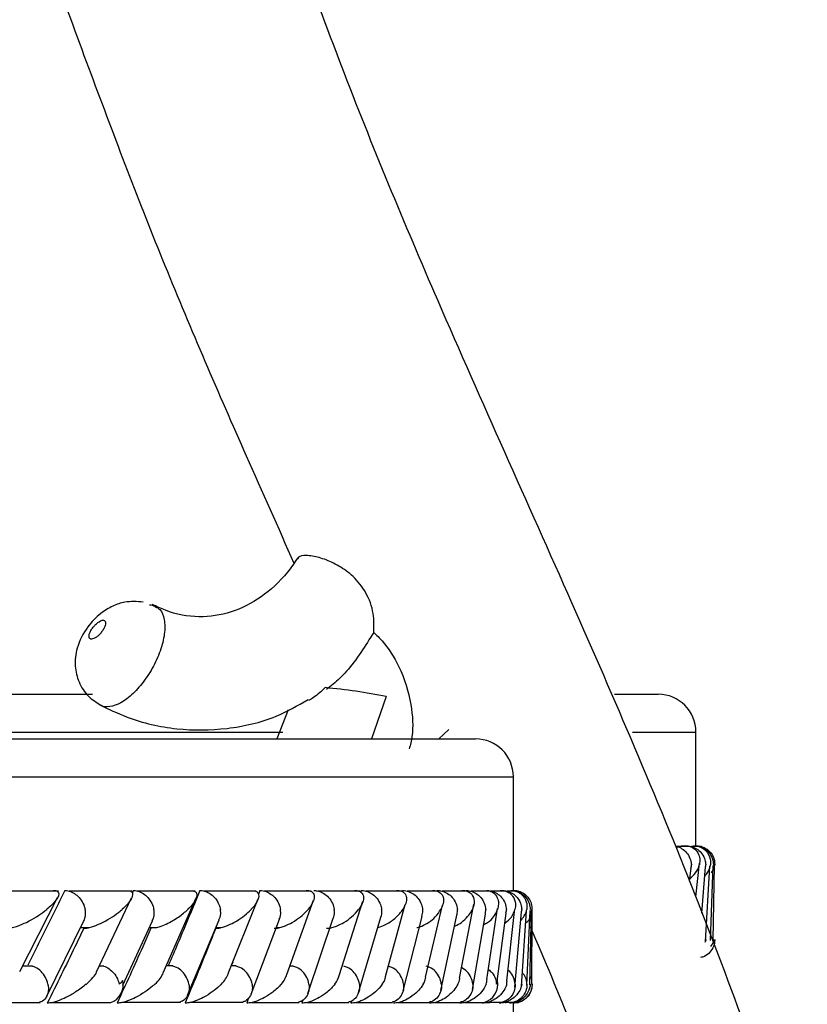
# Model space of a CAD drawing. Header units: millimetres. Extents: x 65 to 121, y 64 to 185.
# Tile 98 of 175: x 80.67 to 81.72, y 133.56 to 134.86. Entities that reach past the tile are written whole.
import ezdxf

# ---------------------------------------------------------------- set-up
doc = ezdxf.new("R2010")
doc.units = ezdxf.units.MM

msp = doc.modelspace()

# ---------------------------------------------------------------- linework, layer by layer
at = {"color": 7, "linetype": 'Continuous', "lineweight": 25}
for p, q in [((78.24043, 133.96917), (80.76955, 133.96917)), ((81.15861, 133.96622), (81.13885, 133.91004)), ((81.461, 133.96917), (81.51867, 133.96917)), ((81.0285, 133.94831), (81.01373, 133.91004)), ((81.22828, 133.91004), (81.24131, 133.9224)), ((81.56867, 133.76855), (81.56867, 133.91917)), ((76.13778, 133.91004), (81.27689, 133.91004)), ((81.32689, 133.70942), (81.32689, 133.86004)), ((81.56063, 133.76765), (81.54305, 133.76765)), ((81.57271, 133.7676), (81.56263, 133.7676)), ((81.57601, 133.76754), (81.57349, 133.76754)), ((81.56016, 133.72156), (81.56233, 133.73903)), ((81.56862, 133.70111), (81.57319, 133.74553)), ((81.5764, 133.67919), (81.58142, 133.74075)), ((81.58128, 133.64178), (81.58728, 133.74141)), ((81.58785, 133.64321), (81.59169, 133.74254)), ((81.5914, 133.6434), (81.5931, 133.74303)), ((80.72462, 133.70841), (80.63515, 133.70841)), ((80.67314, 133.6022), (80.72334, 133.70023)), ((80.82194, 133.70835), (80.7387, 133.70835)), ((80.77465, 133.60184), (80.82133, 133.69965)), ((80.82372, 133.70942), (80.82218, 133.70603)), ((80.9055, 133.70861), (80.82888, 133.70861)), ((80.8633, 133.60049), (80.90656, 133.69887)), ((80.9865, 133.70861), (80.91712, 133.70861)), ((80.94942, 133.59951), (80.98846, 133.69762)), ((80.99135, 133.70942), (80.9893, 133.70391)), ((81.0591, 133.70859), (80.9969, 133.70859)), ((81.12337, 133.70856), (81.06834, 133.70856)), ((81.12541, 133.70942), (81.12465, 133.7068)), ((81.17934, 133.70852), (81.13148, 133.70852)), ((81.17996, 133.70942), (81.17946, 133.70743)), ((81.22698, 133.70847), (81.18633, 133.70847)), ((81.22614, 133.70942), (81.22594, 133.70848)), ((81.26617, 133.70841), (81.23281, 133.70841)), ((81.26386, 133.70942), (81.26377, 133.70889)), ((81.29678, 133.70835), (81.27083, 133.70835)), ((81.3164, 133.70861), (81.29771, 133.70861)), ((81.32944, 133.70861), (81.31841, 133.70861)), ((81.33367, 133.70859), (81.33023, 133.70859)), ((81.02703, 133.59815), (81.06214, 133.69654)), ((81.09641, 133.59681), (81.12748, 133.69519)), ((81.15764, 133.59564), (81.18383, 133.69083)), ((81.21069, 133.59457), (81.23303, 133.68997)), ((81.27214, 133.67989), (81.27437, 133.69143)), ((81.30512, 133.67983), (81.30602, 133.68574)), ((81.34887, 133.58444), (81.3511, 133.68408)), ((81.35151, 133.58489), (81.35159, 133.68466)), ((80.97949, 133.57199), (81.01706, 133.67156)), ((81.05494, 133.57319), (81.08842, 133.67276)), ((81.12193, 133.57434), (81.15136, 133.67391)), ((81.18086, 133.57672), (81.20594, 133.6752)), ((81.23084, 133.57697), (81.25213, 133.67667)), ((81.25545, 133.59327), (81.27214, 133.67989)), ((81.27265, 133.57856), (81.2898, 133.67828)), ((81.29181, 133.59158), (81.30512, 133.67983)), ((81.30554, 133.58946), (81.31735, 133.67962)), ((81.31836, 133.58967), (81.32842, 133.68155)), ((81.329, 133.58145), (81.33773, 133.6812)), ((81.33766, 133.58281), (81.3442, 133.68245)), ((81.34477, 133.58408), (81.34913, 133.68312)), ((80.70858, 133.56868), (80.75779, 133.66815)), ((80.7539, 133.66029), (80.76422, 133.66029)), ((80.80975, 133.58417), (80.84895, 133.66933)), ((80.84494, 133.66062), (80.85453, 133.66062)), ((80.89557, 133.57085), (80.93727, 133.67041)), ((80.93263, 133.66056), (80.94013, 133.66056)), ((81.01289, 133.66049), (81.01735, 133.66049)), ((80.69016, 133.60924), (80.67675, 133.60924)), ((80.78459, 133.60918), (80.77807, 133.60918)), ((80.87594, 133.60951), (80.86726, 133.60951)), ((80.95533, 133.61438), (80.95379, 133.61038)), ((80.95977, 133.60949), (80.95399, 133.60949)), ((81.03521, 133.60946), (81.03107, 133.60946)), ((80.97633, 133.56724), (80.97378, 133.56038)), ((80.61008, 133.56119), (80.70032, 133.56119)), ((80.71509, 133.56118), (80.7937, 133.56118)), ((80.80855, 133.56145), (80.88613, 133.56145)), ((80.89859, 133.56139), (80.96891, 133.56139)), ((80.98009, 133.56133), (81.04322, 133.56133)), ((81.04829, 133.56461), (81.04689, 133.56038)), ((81.05318, 133.56128), (81.10913, 133.56128)), ((81.11241, 133.56292), (81.11167, 133.56038)), ((81.11794, 133.56123), (81.16673, 133.56123)), ((81.17443, 133.56121), (81.216, 133.56121)), ((81.21655, 133.56185), (81.21624, 133.56038)), ((81.22259, 133.56119), (81.25688, 133.56119)), ((81.26236, 133.56118), (81.28764, 133.56118)), ((81.29069, 133.56119), (81.29586, 133.56119)), ((81.29299, 133.56145), (81.31268, 133.56145)), ((81.31556, 133.56139), (81.32756, 133.56139)), ((81.31589, 133.56121), (81.31728, 133.56121)), ((81.32683, 133.56055), (81.32416, 133.56038)), ((81.32688, 133.56038), (81.32685, 133.56038)), ((81.32689, 133.51754), (81.32689, 133.56038)), ((81.32916, 133.56133), (81.33357, 133.56133)), ((81.33388, 133.56128), (81.33392, 133.56128))]:
    msp.add_line(p, q, dxfattribs=at)
at = {"color": 1, "linetype": 'Continuous', "lineweight": 25}
for p, q in [((78.23201, 133.91917), (81.02179, 133.91917)), ((81.48474, 133.91917), (81.56867, 133.91917)), ((76.131, 133.86004), (81.32689, 133.86004))]:
    msp.add_line(p, q, dxfattribs=at)
at = {"color": 7, "linetype": 'Continuous', "lineweight": 25, "flags": 128}
for points in [[(81.29783, 133.56223), (81.2958, 133.5613), (81.29235, 133.56056), (81.28908, 133.56038), (81.28907, 133.56038), (81.28907, 133.56038)], [(81.31949, 133.56225), (81.31734, 133.56131), (81.31379, 133.56056), (81.31047, 133.56038), (81.31043, 133.56038), (81.31043, 133.56038)]]:
    msp.add_lwpolyline(points, dxfattribs=at)
at = {"color": 7, "linetype": 'Continuous', "lineweight": 25}
for centre, radius, start, end in [((81.00106, 133.16193), 0.81958, 78.91667, 84.63277), ((81.51867, 133.91917), 0.05, 0, 90), ((81.27689, 133.86004), 0.05, 0, 90), ((80.78544, 133.58473), 0.02495, 289.31711, 12.39327), ((81.28119, 133.58532), 0.02498, 284.933, 10.99267)]:
    msp.add_arc(centre, radius, start, end, dxfattribs=at)
for points, knots in [([(81.60279, 131.12443), (81.62794, 131.18905), (81.68878, 131.34539), (81.76299, 131.6045), (81.82249, 131.89886), (81.8539, 132.19778), (81.85613, 132.49499), (81.82861, 132.785), (81.77589, 133.06471), (81.69158, 133.37245), (81.56764, 133.71489), (81.40303, 134.09664), (81.23908, 134.45751), (81.09782, 134.79565), (81.0076, 135.05363), (80.95671, 135.25711), (80.93268, 135.40111), (80.92332, 135.53909), (80.93231, 135.66846), (80.96157, 135.78441), (81.0126, 135.88025), (81.0812, 135.94881), (81.15979, 135.99148), (81.25189, 136.01442), (81.36569, 136.01326), (81.48634, 135.97839), (81.59131, 135.91999), (81.64345, 135.86333), (81.66567, 135.83918)], [0, 0, 0, 0, 0.0357041, 0.0863855, 0.1372444, 0.1878192, 0.2377743, 0.2866517, 0.3344975, 0.3818062, 0.4491496, 0.5215049, 0.5971564, 0.6551192, 0.7111926, 0.7373821, 0.7618632, 0.7850351, 0.8068491, 0.8269669, 0.8459628, 0.8646747, 0.8826438, 0.9014704, 0.9270564, 0.9562064, 0.9813377, 1, 1, 1, 1]), ([(80.68094, 135.06722), (80.68183, 135.0629), (80.70157, 134.96745), (80.76677, 134.79077), (80.86383, 134.5347), (80.957, 134.32043), (81.01524, 134.18998), (81.03637, 134.14267)], [0, 0, 0, 0, 0.0131326, 0.2901859, 0.5648726, 0.8421772, 1, 1, 1, 1]), ([(81.04158, 134.14985), (81.03703, 134.14326), (81.02281, 134.1227), (80.99324, 134.09586), (80.95303, 134.07573), (80.90996, 134.06945), (80.8745, 134.07563), (80.85432, 134.08532), (80.84851, 134.0881)], [0, 0, 0, 0, 0.0925854, 0.2892252, 0.4887889, 0.6958498, 0.9123834, 1, 1, 1, 1]), ([(81.14202, 134.05108), (81.14231, 134.05813), (81.14299, 134.07418), (81.13499, 134.10013), (81.11852, 134.12275), (81.09852, 134.13813), (81.07848, 134.14776), (81.06271, 134.15211), (81.05022, 134.15312), (81.04279, 134.15233), (81.04172, 134.14879), (81.04145, 134.1479)], [0, 0, 0, 0, 0.1191889, 0.2715548, 0.4078475, 0.5252464, 0.6407663, 0.7619361, 0.8345608, 0.958554, 1, 1, 1, 1]), ([(80.83646, 134.09119), (80.8284, 134.09174), (80.81464, 134.09267), (80.79559, 134.08602), (80.77861, 134.07547), (80.7609, 134.05703), (80.74837, 134.03295), (80.7454, 134.00709), (80.75078, 133.98477), (80.76258, 133.96591), (80.77493, 133.95826), (80.78081, 133.95462)], [0, 0, 0, 0, 0.1172946, 0.200138, 0.2930957, 0.4121941, 0.5671328, 0.6849821, 0.7893706, 0.8996773, 1, 1, 1, 1]), ([(80.84486, 134.08759), (80.84616, 134.08758), (80.84914, 134.08757), (80.85131, 134.08588), (80.85252, 134.08493)], [0, 0, 0, 0, 0.4383726, 1, 1, 1, 1]), ([(80.78352, 134.06711), (80.78288, 134.06705), (80.78133, 134.06689), (80.77824, 134.06538), (80.7746, 134.06262), (80.77104, 134.05893), (80.76798, 134.05471), (80.7658, 134.05042), (80.7648, 134.04661), (80.7651, 134.04375), (80.76645, 134.04238), (80.7685, 134.042), (80.77113, 134.04261), (80.77466, 134.04461), (80.77833, 134.0477), (80.78176, 134.05159), (80.78458, 134.05588), (80.78641, 134.06007), (80.78702, 134.06365), (80.78632, 134.06613), (80.78488, 134.06704), (80.78378, 134.0671), (80.78352, 134.06711)], [0, 0, 0, 0, 0.0364202, 0.0881581, 0.1404798, 0.1939921, 0.2487547, 0.3042498, 0.3596538, 0.4142252, 0.4676337, 0.5000686, 0.5522889, 0.604502, 0.6571709, 0.7108938, 0.765703, 0.8211984, 0.8766049, 0.9310879, 0.9842205, 1, 1, 1, 1]), ([(81.14202, 134.05108), (81.13086, 134.03318), (81.11526, 134.00815), (81.09149, 133.98443), (81.08231, 133.9778), (81.0793, 133.97563)], [0, 0, 0, 0, 0.6283002, 0.8782934, 1, 1, 1, 1]), ([(81.14202, 134.05108), (81.1458, 134.04736), (81.15913, 134.03419), (81.17927, 134.00208), (81.19255, 133.95802), (81.1949, 133.91924), (81.19039, 133.90216), (81.18897, 133.89675)], [0, 0, 0, 0, 0.0873753, 0.3085082, 0.6162172, 0.878484, 1, 1, 1, 1]), ([(81.07772, 133.97791), (81.07258, 133.9731), (81.06536, 133.96633), (81.05795, 133.96212), (81.05582, 133.9609)], [0, 0, 0, 0, 0.7113342, 1, 1, 1, 1]), ([(80.7782, 133.9556), (80.79049, 133.94972), (80.82328, 133.93401), (80.88083, 133.92092), (80.94793, 133.92165), (81.0076, 133.93512), (81.04123, 133.95413), (81.0552, 133.96202)], [0, 0, 0, 0, 0.1399606, 0.3735721, 0.6055443, 0.836089, 1, 1, 1, 1]), ([(81.54316, 133.76745), (81.54373, 133.76736), (81.54688, 133.76686), (81.55208, 133.76362), (81.55808, 133.75783), (81.56159, 133.75077), (81.56251, 133.74575), (81.56261, 133.74363), (81.56262, 133.74355)], [0, 0, 0, 0, 0.0509001, 0.280091, 0.5204221, 0.7977566, 0.9922107, 1, 1, 1, 1]), ([(81.54914, 133.76855), (81.55024, 133.76853), (81.55165, 133.7685), (81.553, 133.76831), (81.5533, 133.76827)], [0, 0, 0, 0, 0.7780814, 1, 1, 1, 1]), ([(81.55353, 133.76855), (81.5536, 133.76855), (81.55485, 133.76857), (81.55755, 133.76838), (81.56174, 133.76736), (81.56759, 133.7644), (81.57201, 133.75888), (81.57415, 133.75148), (81.57379, 133.74625), (81.5732, 133.74359), (81.57319, 133.74355)], [0, 0, 0, 0, 0.0028395, 0.0509772, 0.1103372, 0.2078138, 0.4531871, 0.7216407, 0.9964151, 1, 1, 1, 1]), ([(81.55588, 133.76855), (81.5561, 133.76855), (81.55891, 133.76853), (81.56436, 133.7675), (81.57141, 133.76375), (81.57728, 133.75779), (81.58069, 133.75078), (81.58151, 133.74575), (81.58158, 133.74363), (81.58158, 133.74355)], [0, 0, 0, 0, 0.0166495, 0.2070304, 0.3985502, 0.5993581, 0.8310239, 0.9934927, 1, 1, 1, 1]), ([(81.56545, 133.76855), (81.56641, 133.76853), (81.56851, 133.76849), (81.57216, 133.76782), (81.57702, 133.76605), (81.58446, 133.76057), (81.58784, 133.75264), (81.58809, 133.7461), (81.58779, 133.74359), (81.58778, 133.74355)], [0, 0, 0, 0, 0.0388551, 0.0848096, 0.1629379, 0.3126922, 0.7369042, 0.9964129, 1, 1, 1, 1]), ([(81.56828, 133.76855), (81.56987, 133.76853), (81.57235, 133.76848), (81.57459, 133.76757), (81.5754, 133.76724)], [0, 0, 0, 0, 0.6421949, 1, 1, 1, 1]), ([(81.56858, 133.76855), (81.56926, 133.76854), (81.57105, 133.76853), (81.57441, 133.76805), (81.57916, 133.76661), (81.58668, 133.76217), (81.59221, 133.75418), (81.59363, 133.74721), (81.59357, 133.74359), (81.59357, 133.74355)], [0, 0, 0, 0, 0.0273896, 0.0721394, 0.1418888, 0.2690957, 0.6203446, 0.9964223, 1, 1, 1, 1]), ([(81.57343, 133.76731), (81.57515, 133.7668), (81.57941, 133.76553), (81.58523, 133.76079), (81.59, 133.75385), (81.59159, 133.74769), (81.59177, 133.74426), (81.59178, 133.74363), (81.59178, 133.74355)], [0, 0, 0, 0, 0.1588858, 0.3956836, 0.6676603, 0.9398384, 0.9921079, 1, 1, 1, 1]), ([(81.56065, 133.72548), (81.56339, 133.72782), (81.57016, 133.73361), (81.57235, 133.73986), (81.57319, 133.74352), (81.57319, 133.74355)], [0, 0, 0, 0, 0.40366248, 0.99445007, 1, 1, 1, 1]), ([(81.56212, 133.73906), (81.56235, 133.73993), (81.56272, 133.74132), (81.56265, 133.74285), (81.56262, 133.74347), (81.56262, 133.74355)], [0, 0, 0, 0, 0.5922515, 0.9463062, 1, 1, 1, 1]), ([(81.58043, 133.72856), (81.58187, 133.73021), (81.58612, 133.73506), (81.58737, 133.74018), (81.58778, 133.74352), (81.58778, 133.74355)], [0, 0, 0, 0, 0.3383869, 0.9932638, 1, 1, 1, 1]), ([(81.58137, 133.74076), (81.58145, 133.74107), (81.58167, 133.7419), (81.5816, 133.74285), (81.58159, 133.74347), (81.58158, 133.74355)], [0, 0, 0, 0, 0.3409006, 0.9132423, 1, 1, 1, 1]), ([(81.58934, 133.73283), (81.5912, 133.7357), (81.59346, 133.73921), (81.59356, 133.74284), (81.59357, 133.74352), (81.59357, 133.74355)], [0, 0, 0, 0, 0.8112767, 0.9905851, 1, 1, 1, 1]), ([(81.4285, 127.84421), (81.47313, 127.90816), (81.59551, 128.0835), (81.74531, 128.39089), (81.88879, 128.75817), (82.002, 129.14168), (82.09639, 129.56497), (82.17412, 130.03162), (82.23712, 130.54313), (82.28583, 131.07364), (82.32444, 131.61423), (82.35535, 132.15024), (82.37749, 132.61443), (82.39289, 132.99332), (82.40256, 133.27484), (82.40971, 133.51959), (82.41112, 133.66897), (82.41174, 133.73456)], [0, 0, 0, 0, 0.0405971, 0.1113024, 0.173225, 0.2392201, 0.3106181, 0.3883159, 0.4730083, 0.5648055, 0.6507867, 0.7398868, 0.8291109, 0.8795201, 0.9265041, 0.9677273, 1, 1, 1, 1]), ([(81.94581, 133.73456), (81.94521, 133.67054), (81.94386, 133.52602), (81.93709, 133.29198), (81.92816, 133.02814), (81.91704, 132.74971), (81.90441, 132.46664), (81.88796, 132.13492), (81.86721, 131.76492), (81.84095, 131.36645), (81.80949, 130.96304), (81.77167, 130.56426), (81.72537, 130.17688), (81.67537, 129.84045), (81.6199, 129.53938), (81.57147, 129.31222), (81.53634, 129.18319), (81.52621, 129.14598)], [0, 0, 0, 0, 0.0415052, 0.093692, 0.1518016, 0.2126863, 0.2743932, 0.33556, 0.4281024, 0.5147795, 0.5946542, 0.6907328, 0.7748919, 0.8482452, 0.9121171, 0.9746536, 1, 1, 1, 1]), ([(81.53493, 127.73184), (81.57675, 127.7929), (81.67001, 127.9291), (81.79454, 128.15775), (81.93548, 128.46238), (82.06952, 128.83585), (82.18652, 129.27825), (82.2752, 129.73102), (82.34305, 130.19136), (82.38594, 130.57393), (82.41439, 130.87562), (82.43278, 131.09299), (82.44915, 131.30713), (82.46373, 131.5163), (82.47713, 131.72561), (82.49028, 131.94853), (82.50427, 132.20716), (82.51936, 132.51464), (82.53236, 132.81523), (82.54285, 133.08992), (82.55032, 133.31822), (82.55635, 133.53342), (82.55758, 133.67108), (82.55815, 133.73456)], [0, 0, 0, 0, 0.0376488, 0.0839662, 0.1303487, 0.2044741, 0.2787885, 0.3534231, 0.4283527, 0.5040261, 0.5394949, 0.5747497, 0.6093817, 0.6431954, 0.6759774, 0.710622, 0.7509781, 0.8009722, 0.85918, 0.8961482, 0.9335988, 0.9693784, 1, 1, 1, 1]), ([(80.7329, 133.70942), (80.72722, 133.69782), (80.71573, 133.67438), (80.69931, 133.64136), (80.68853, 133.61994), (80.68371, 133.61038)], [0, 0, 0, 0, 0.35157172, 0.71043808, 1, 1, 1, 1]), ([(80.71769, 133.70942), (80.71827, 133.70941), (80.71979, 133.70939), (80.72211, 133.70892), (80.72446, 133.70747), (80.72557, 133.70304), (80.72068, 133.69505), (80.71349, 133.68807), (80.70908, 133.68445), (80.70904, 133.68442)], [0, 0, 0, 0, 0.0273842, 0.0721414, 0.1418793, 0.2690882, 0.6203324, 0.9964157, 1, 1, 1, 1]), ([(80.7329, 133.70942), (80.73429, 133.70933), (80.73796, 133.7091), (80.7441, 133.70668), (80.75075, 133.70173), (80.75626, 133.6947), (80.75883, 133.68856), (80.75967, 133.68513), (80.75979, 133.6845), (80.75981, 133.68442)], [0, 0, 0, 0, 0.1153724, 0.3057066, 0.501274, 0.7256728, 0.950234, 0.9934755, 1, 1, 1, 1]), ([(80.82015, 133.70831), (80.82032, 133.70824), (80.82189, 133.70762), (80.82317, 133.70419), (80.82148, 133.69851), (80.81601, 133.69129), (80.81143, 133.68675), (80.80883, 133.68445), (80.80879, 133.68442)], [0, 0, 0, 0, 0.0143345, 0.1376579, 0.4655095, 0.7287438, 0.9959733, 1, 1, 1, 1]), ([(80.82372, 133.70942), (80.82514, 133.70933), (80.82889, 133.7091), (80.83511, 133.70669), (80.84182, 133.70173), (80.84731, 133.6947), (80.84982, 133.68857), (80.8506, 133.68513), (80.85072, 133.6845), (80.85073, 133.68442)], [0, 0, 0, 0, 0.11527206, 0.30567663, 0.50128379, 0.72565574, 0.95019442, 0.99347385, 1, 1, 1, 1]), ([(80.91178, 133.70942), (80.90698, 133.69779), (80.89728, 133.67429), (80.88337, 133.64128), (80.8742, 133.6199), (80.87011, 133.61038)], [0, 0, 0, 0, 0.3521715, 0.7113244, 1, 1, 1, 1]), ([(80.90244, 133.70914), (80.90336, 133.70886), (80.90625, 133.70798), (80.90774, 133.70535), (80.90791, 133.70003), (80.90387, 133.69292), (80.89857, 133.687), (80.89592, 133.68445), (80.89588, 133.68442)], [0, 0, 0, 0, 0.06535788, 0.20354744, 0.34062778, 0.71797891, 0.9962161, 1, 1, 1, 1]), ([(80.91178, 133.70942), (80.91198, 133.70942), (80.91455, 133.70939), (80.91967, 133.70838), (80.92665, 133.70462), (80.93288, 133.69866), (80.93701, 133.69165), (80.93849, 133.68662), (80.93886, 133.6845), (80.93888, 133.68442)], [0, 0, 0, 0, 0.0163563, 0.2068768, 0.3985439, 0.5994305, 0.830981, 0.9934801, 1, 1, 1, 1]), ([(80.98387, 133.70905), (80.98479, 133.70875), (80.98759, 133.70783), (80.98932, 133.7053), (80.99013, 133.70002), (80.98688, 133.69293), (80.98215, 133.68698), (80.97977, 133.68445), (80.97974, 133.68442)], [0, 0, 0, 0, 0.0654552, 0.1992944, 0.3322486, 0.7173232, 0.9961755, 1, 1, 1, 1]), ([(80.99135, 133.70942), (80.99283, 133.70933), (80.99673, 133.7091), (81.00311, 133.70668), (81.00989, 133.70173), (81.01532, 133.69469), (81.01768, 133.68856), (81.01836, 133.68512), (81.01846, 133.6845), (81.01847, 133.68442)], [0, 0, 0, 0, 0.115728, 0.3058032, 0.5011944, 0.7256957, 0.9503827, 0.9934807, 1, 1, 1, 1]), ([(81.05239, 133.70942), (81.05293, 133.70941), (81.05462, 133.7094), (81.05726, 133.70896), (81.06139, 133.7072), (81.06321, 133.70377), (81.06325, 133.69603), (81.05938, 133.68949), (81.05513, 133.68445), (81.0551, 133.68442)], [0, 0, 0, 0, 0.0233509, 0.0734664, 0.134701, 0.3255571, 0.4727998, 0.9964251, 1, 1, 1, 1]), ([(81.06255, 133.70942), (81.06405, 133.70933), (81.06801, 133.7091), (81.07445, 133.70668), (81.08124, 133.70172), (81.08662, 133.69469), (81.08891, 133.68856), (81.08953, 133.68512), (81.08962, 133.6845), (81.08963, 133.68442)], [0, 0, 0, 0, 0.1158075, 0.3058323, 0.5011762, 0.7257242, 0.9504501, 0.9935039, 1, 1, 1, 1]), ([(81.11651, 133.70942), (81.11682, 133.70942), (81.11785, 133.70942), (81.12006, 133.70924), (81.12279, 133.70856), (81.12624, 133.70665), (81.12819, 133.70347), (81.129, 133.69598), (81.12582, 133.68948), (81.12209, 133.68445), (81.12206, 133.68442)], [0, 0, 0, 0, 0.0130788, 0.0440236, 0.1002336, 0.1663558, 0.3297197, 0.4739275, 0.9964124, 1, 1, 1, 1]), ([(81.12541, 133.70942), (81.12563, 133.70942), (81.12833, 133.70939), (81.13365, 133.70837), (81.14075, 133.70462), (81.14694, 133.69866), (81.15087, 133.69165), (81.15212, 133.68662), (81.15239, 133.6845), (81.1524, 133.68442)], [0, 0, 0, 0, 0.0167428, 0.2070694, 0.3985436, 0.599332, 0.8310299, 0.9934894, 1, 1, 1, 1]), ([(81.17229, 133.70942), (81.17236, 133.70942), (81.17358, 133.70943), (81.17611, 133.70925), (81.17972, 133.70823), (81.18412, 133.70527), (81.18604, 133.69975), (81.18495, 133.69235), (81.18238, 133.68712), (81.18067, 133.68445), (81.18064, 133.68442)], [0, 0, 0, 0, 0.0028363, 0.0509797, 0.1103389, 0.2078142, 0.4531882, 0.7216442, 0.9964175, 1, 1, 1, 1]), ([(81.17996, 133.70942), (81.18018, 133.70942), (81.1829, 133.70939), (81.18827, 133.70837), (81.19539, 133.70462), (81.20155, 133.69866), (81.20538, 133.69165), (81.20656, 133.68662), (81.20678, 133.6845), (81.20679, 133.68442)], [0, 0, 0, 0, 0.01664774, 0.20702764, 0.3985483, 0.59936145, 0.83102274, 0.99350176, 1, 1, 1, 1]), ([(81.21971, 133.70942), (81.22064, 133.7094), (81.22267, 133.70936), (81.22594, 133.70869), (81.22992, 133.70692), (81.23484, 133.70144), (81.23477, 133.69351), (81.23222, 133.68697), (81.23086, 133.68445), (81.23084, 133.68442)], [0, 0, 0, 0, 0.0388548, 0.0848109, 0.1629377, 0.3126953, 0.7368953, 0.9964162, 1, 1, 1, 1]), ([(81.22614, 133.70942), (81.22768, 133.70933), (81.23178, 133.7091), (81.23832, 133.70668), (81.24508, 133.70173), (81.25025, 133.69469), (81.25226, 133.68856), (81.25271, 133.68512), (81.25276, 133.6845), (81.25277, 133.68442)], [0, 0, 0, 0, 0.1156099, 0.3057787, 0.5012301, 0.7257058, 0.9503522, 0.9934883, 1, 1, 1, 1]), ([(81.25868, 133.70942), (81.25935, 133.70941), (81.2611, 133.70939), (81.2642, 133.70892), (81.26826, 133.70747), (81.27375, 133.70304), (81.27577, 133.69505), (81.27418, 133.68807), (81.27259, 133.68445), (81.27257, 133.68442)], [0, 0, 0, 0, 0.0273849, 0.072142, 0.1418815, 0.2691026, 0.6203349, 0.9964168, 1, 1, 1, 1]), ([(81.26386, 133.70942), (81.26541, 133.70933), (81.26954, 133.7091), (81.27609, 133.70669), (81.28281, 133.70173), (81.28789, 133.6947), (81.28981, 133.68856), (81.29019, 133.68513), (81.29023, 133.6845), (81.29024, 133.68442)], [0, 0, 0, 0, 0.1153806, 0.3057163, 0.5012762, 0.7256785, 0.9502317, 0.9934777, 1, 1, 1, 1]), ([(81.29157, 133.70942), (81.29313, 133.70933), (81.29727, 133.7091), (81.30382, 133.70669), (81.3105, 133.70173), (81.31549, 133.6947), (81.3173, 133.68857), (81.31762, 133.68513), (81.31766, 133.6845), (81.31766, 133.68442)], [0, 0, 0, 0, 0.1152817, 0.3056864, 0.5012896, 0.7256589, 0.9501924, 0.9934775, 1, 1, 1, 1]), ([(81.29622, 133.70831), (81.29646, 133.70824), (81.29881, 133.70762), (81.30344, 133.70419), (81.30684, 133.6985), (81.30744, 133.69129), (81.30653, 133.68674), (81.30575, 133.68445), (81.30574, 133.68442)], [0, 0, 0, 0, 0.01433671, 0.13766889, 0.46551215, 0.72873953, 0.99596862, 1, 1, 1, 1]), ([(81.30964, 133.70942), (81.31073, 133.70939), (81.31213, 133.70936), (81.31479, 133.70899), (81.31886, 133.70791), (81.32302, 133.70537), (81.32799, 133.70001), (81.33003, 133.69293), (81.32955, 133.68699), (81.32894, 133.68445), (81.32893, 133.68442)], [0, 0, 0, 0, 0.04399665, 0.05654842, 0.11821768, 0.24858734, 0.37791359, 0.73393601, 0.99642149, 1, 1, 1, 1]), ([(81.31218, 133.70942), (81.3124, 133.70942), (81.31521, 133.70939), (81.32066, 133.70838), (81.32771, 133.70462), (81.3336, 133.69866), (81.33702, 133.69165), (81.33785, 133.68662), (81.33793, 133.6845), (81.33793, 133.68442)], [0, 0, 0, 0, 0.0163688, 0.2068895, 0.3985478, 0.5994255, 0.8309795, 0.9934839, 1, 1, 1, 1]), ([(81.32388, 133.70942), (81.32545, 133.70933), (81.32962, 133.7091), (81.33613, 133.70668), (81.34266, 133.70173), (81.34742, 133.69469), (81.34903, 133.68856), (81.34922, 133.68512), (81.34923, 133.6845), (81.34923, 133.68442)], [0, 0, 0, 0, 0.11571388, 0.30580332, 0.50120103, 0.72570849, 0.95038968, 0.99348331, 1, 1, 1, 1]), ([(81.32677, 133.70942), (81.32837, 133.70941), (81.33059, 133.70939), (81.33261, 133.70859), (81.33317, 133.70837)], [0, 0, 0, 0, 0.7207103, 1, 1, 1, 1]), ([(81.32689, 133.70942), (81.32747, 133.70941), (81.32928, 133.7094), (81.33249, 133.70896), (81.33844, 133.7072), (81.34337, 133.70377), (81.35016, 133.69604), (81.35169, 133.68945), (81.35156, 133.68445), (81.35156, 133.68442)], [0, 0, 0, 0, 0.023353, 0.0734604, 0.1346912, 0.3255564, 0.4727927, 0.9963994, 1, 1, 1, 1]), ([(81.3273, 133.70905), (81.32857, 133.70875), (81.33243, 133.70783), (81.33655, 133.7053), (81.34213, 133.70002), (81.3449, 133.69293), (81.34503, 133.68698), (81.3447, 133.68445), (81.3447, 133.68442)], [0, 0, 0, 0, 0.0654577, 0.199304, 0.3322526, 0.7173202, 0.9961765, 1, 1, 1, 1]), ([(80.6567, 133.65942), (80.65767, 133.65946), (80.65993, 133.65956), (80.66478, 133.66053), (80.67276, 133.663), (80.68908, 133.67024), (80.70084, 133.67792), (80.70815, 133.6837), (80.70899, 133.68439), (80.70904, 133.68442)], [0, 0, 0, 0, 0.0433007, 0.101045, 0.195019, 0.3888633, 0.9279972, 0.9964166, 1, 1, 1, 1]), ([(80.7577, 133.66818), (80.75862, 133.67016), (80.76063, 133.67445), (80.76052, 133.68028), (80.75995, 133.68372), (80.75983, 133.68434), (80.75981, 133.68442)], [0, 0, 0, 0, 0.4113497, 0.8935028, 0.9859742, 1, 1, 1, 1]), ([(80.75808, 133.65942), (80.75906, 133.65946), (80.76135, 133.65956), (80.76618, 133.66052), (80.77403, 133.66296), (80.78987, 133.67016), (80.80106, 133.67786), (80.80792, 133.68365), (80.80875, 133.68439), (80.80879, 133.68442)], [0, 0, 0, 0, 0.0427953, 0.1000628, 0.1932265, 0.3855021, 0.9231219, 0.9964204, 1, 1, 1, 1]), ([(80.84874, 133.66941), (80.84952, 133.671), (80.85143, 133.6749), (80.85137, 133.68029), (80.85087, 133.68371), (80.85075, 133.68434), (80.85073, 133.68442)], [0, 0, 0, 0, 0.3584384, 0.8838458, 0.9847334, 1, 1, 1, 1]), ([(80.85455, 133.66055), (80.85572, 133.66084), (80.86039, 133.662), (80.87106, 133.66662), (80.88413, 133.67433), (80.8923, 133.68099), (80.89585, 133.68439), (80.89588, 133.68442)], [0, 0, 0, 0, 0.055048, 0.2192339, 0.599105, 0.9959788, 1, 1, 1, 1]), ([(80.93287, 133.65942), (80.93388, 133.65946), (80.93624, 133.65956), (80.94105, 133.66051), (80.94865, 133.66296), (80.96339, 133.67013), (80.97322, 133.67783), (80.97899, 133.68363), (80.9797, 133.68439), (80.97974, 133.68442)], [0, 0, 0, 0, 0.0427888, 0.1003898, 0.1938363, 0.3860658, 0.9205319, 0.996408, 1, 1, 1, 1]), ([(80.93702, 133.67051), (80.93765, 133.67175), (80.93946, 133.67532), (80.93944, 133.68029), (80.939, 133.68372), (80.93889, 133.68434), (80.93888, 133.68442)], [0, 0, 0, 0, 0.302779, 0.8740338, 0.9834335, 1, 1, 1, 1]), ([(81.0103, 133.65942), (81.01133, 133.65946), (81.01373, 133.65956), (81.01852, 133.66052), (81.02599, 133.66297), (81.04016, 133.67015), (81.04925, 133.67784), (81.05444, 133.68364), (81.05507, 133.68439), (81.0551, 133.68442)], [0, 0, 0, 0, 0.04295599, 0.10076339, 0.19451374, 0.38718965, 0.92157278, 0.99639743, 1, 1, 1, 1]), ([(81.01684, 133.67165), (81.01729, 133.67253), (81.01897, 133.67574), (81.01896, 133.68029), (81.01858, 133.68372), (81.01849, 133.68434), (81.01847, 133.68442)], [0, 0, 0, 0, 0.2332385, 0.8617269, 0.9818126, 1, 1, 1, 1]), ([(81.07937, 133.65942), (81.0804, 133.65946), (81.08282, 133.65956), (81.08757, 133.66051), (81.09487, 133.66296), (81.104, 133.66776), (81.11405, 133.67519), (81.11953, 133.68106), (81.12203, 133.68439), (81.12206, 133.68442)], [0, 0, 0, 0, 0.0427331, 0.1004504, 0.1939227, 0.3857599, 0.6486376, 0.9964088, 1, 1, 1, 1]), ([(81.08829, 133.67282), (81.08855, 133.67332), (81.09007, 133.67617), (81.09004, 133.6803), (81.08972, 133.68372), (81.08964, 133.68434), (81.08963, 133.68442)], [0, 0, 0, 0, 0.1463305, 0.8461672, 0.9797149, 1, 1, 1, 1]), ([(81.14678, 133.66031), (81.14809, 133.66064), (81.15263, 133.66177), (81.16181, 133.66621), (81.17247, 133.67396), (81.17823, 133.68071), (81.18062, 133.68439), (81.18064, 133.68442)], [0, 0, 0, 0, 0.0633473, 0.2187396, 0.574032, 0.9960394, 1, 1, 1, 1]), ([(81.15138, 133.6739), (81.15145, 133.67404), (81.15279, 133.67657), (81.15273, 133.6803), (81.15248, 133.68372), (81.15241, 133.68434), (81.1524, 133.68442)], [0, 0, 0, 0, 0.0464046, 0.8282178, 0.9773811, 1, 1, 1, 1]), ([(81.19898, 133.66024), (81.19924, 133.66028), (81.20172, 133.66073), (81.20756, 133.66304), (81.21597, 133.66769), (81.22462, 133.6752), (81.22898, 133.68103), (81.23082, 133.68439), (81.23084, 133.68442)], [0, 0, 0, 0, 0.0118563, 0.1141973, 0.3242944, 0.6128456, 0.9960575, 1, 1, 1, 1]), ([(81.20591, 133.6752), (81.20644, 133.67763), (81.20709, 133.68058), (81.20686, 133.68372), (81.2068, 133.68434), (81.20679, 133.68442)], [0, 0, 0, 0, 0.8024137, 0.973988, 1, 1, 1, 1]), ([(81.24904, 133.6622), (81.24917, 133.66225), (81.25318, 133.66362), (81.26283, 133.67044), (81.26944, 133.67791), (81.27225, 133.6837), (81.27256, 133.68439), (81.27257, 133.68442)], [0, 0, 0, 0, 0.0080717, 0.2469251, 0.9112646, 0.9955698, 1, 1, 1, 1]), ([(81.25193, 133.6767), (81.2524, 133.67863), (81.25298, 133.68108), (81.25283, 133.68372), (81.25278, 133.68434), (81.25277, 133.68442)], [0, 0, 0, 0, 0.7634945, 0.9688448, 1, 1, 1, 1]), ([(81.28732, 133.66387), (81.28924, 133.66496), (81.29909, 133.67055), (81.30316, 133.67787), (81.30548, 133.68365), (81.30573, 133.68439), (81.30574, 133.68442)], [0, 0, 0, 0, 0.1750255, 0.8967925, 0.9951933, 1, 1, 1, 1]), ([(81.28954, 133.67833), (81.28989, 133.67972), (81.29038, 133.68164), (81.29028, 133.68372), (81.29024, 133.68434), (81.29024, 133.68442)], [0, 0, 0, 0, 0.6992204, 0.9604343, 1, 1, 1, 1]), ([(81.31553, 133.6657), (81.31877, 133.66852), (81.3257, 133.67454), (81.3281, 133.68098), (81.32892, 133.68439), (81.32893, 133.68442)], [0, 0, 0, 0, 0.466457, 0.9946636, 1, 1, 1, 1]), ([(81.31712, 133.67966), (81.31737, 133.68061), (81.31777, 133.68209), (81.3177, 133.68371), (81.31767, 133.68434), (81.31766, 133.68442)], [0, 0, 0, 0, 0.6138277, 0.9492278, 1, 1, 1, 1]), ([(81.33671, 133.66951), (81.33997, 133.6737), (81.34377, 133.67859), (81.34459, 133.68363), (81.34469, 133.68439), (81.3447, 133.68442)], [0, 0, 0, 0, 0.8503305, 0.9932033, 1, 1, 1, 1]), ([(81.33763, 133.68121), (81.33775, 133.68166), (81.33801, 133.68263), (81.33795, 133.68372), (81.33793, 133.68434), (81.33793, 133.68442)], [0, 0, 0, 0, 0.4253836, 0.924364, 1, 1, 1, 1]), ([(81.34316, 133.66659), (81.34344, 133.66679), (81.35001, 133.6715), (81.35098, 133.67786), (81.35153, 133.68364), (81.35156, 133.68439), (81.35156, 133.68442)], [0, 0, 0, 0, 0.03817227, 0.87691286, 0.99436389, 1, 1, 1, 1]), ([(80.75808, 133.65942), (80.75415, 133.65124), (80.7383, 133.61824), (80.72201, 133.58522), (80.70975, 133.56038)], [0, 0, 0, 0, 0.2479572, 1, 1, 1, 1]), ([(80.84699, 133.65942), (80.84334, 133.65117), (80.8287, 133.61814), (80.81359, 133.58514), (80.80224, 133.56038)], [0, 0, 0, 0, 0.2496845, 1, 1, 1, 1]), ([(80.93287, 133.65942), (80.92955, 133.65115), (80.9163, 133.61812), (80.90257, 133.58512), (80.89227, 133.56038)], [0, 0, 0, 0, 0.2504728, 1, 1, 1, 1]), ([(81.50177, 133.24938), (81.47114, 133.34328), (81.42551, 133.48322), (81.36842, 133.61717), (81.34963, 133.66124)], [0, 0, 0, 0, 0.6710373, 1, 1, 1, 1]), ([(81.59359, 133.64451), (81.59359, 133.64443), (81.59359, 133.64137), (81.59245, 133.63526), (81.58764, 133.62754), (81.58137, 133.62228), (81.57661, 133.62108), (81.57485, 133.62064)], [0, 0, 0, 0, 0.0077314, 0.2897096, 0.5720938, 0.8418323, 1, 1, 1, 1]), ([(81.5818, 133.64451), (81.58179, 133.64448), (81.58166, 133.6437), (81.58158, 133.64237), (81.58066, 133.6411), (81.58028, 133.64057)], [0, 0, 0, 0, 0.0258758, 0.5878645, 1, 1, 1, 1]), ([(81.59187, 133.64451), (81.59187, 133.64448), (81.59181, 133.64364), (81.5916, 133.64044), (81.58947, 133.63737), (81.58788, 133.63508)], [0, 0, 0, 0, 0.010751, 0.2632194, 1, 1, 1, 1]), ([(80.71055, 133.58538), (80.71054, 133.58546), (80.70988, 133.58852), (80.70758, 133.59463), (80.70178, 133.60233), (80.69552, 133.60745), (80.69143, 133.6086), (80.69009, 133.60898)], [0, 0, 0, 0, 0.0079563, 0.2974715, 0.587385, 0.8644678, 1, 1, 1, 1]), ([(80.7846, 133.60925), (80.78464, 133.60924), (80.78703, 133.60884), (80.79175, 133.60588), (80.79809, 133.60031), (80.80263, 133.59313), (80.8043, 133.58781), (80.80482, 133.58546), (80.80483, 133.58538)], [0, 0, 0, 0, 0.0032433, 0.2407584, 0.4856455, 0.7673918, 0.9919967, 1, 1, 1, 1]), ([(80.89718, 133.58538), (80.89716, 133.58546), (80.8966, 133.58852), (80.89445, 133.59462), (80.88871, 133.60234), (80.88209, 133.60761), (80.87756, 133.60881), (80.87587, 133.60926)], [0, 0, 0, 0, 0.0077379, 0.289147, 0.5709671, 0.8403276, 1, 1, 1, 1]), ([(80.9809, 133.58538), (80.98089, 133.58546), (80.98038, 133.58852), (80.97831, 133.59463), (80.97259, 133.60235), (80.96596, 133.6076), (80.96139, 133.6088), (80.9597, 133.60924)], [0, 0, 0, 0, 0.0077354, 0.2898533, 0.5723745, 0.8423324, 1, 1, 1, 1]), ([(81.05615, 133.58538), (81.05613, 133.58546), (81.05567, 133.58852), (81.05368, 133.59463), (81.04802, 133.60235), (81.0414, 133.60758), (81.03681, 133.60878), (81.03514, 133.60921)], [0, 0, 0, 0, 0.0077468, 0.2908984, 0.5744544, 0.8453363, 1, 1, 1, 1]), ([(81.12298, 133.58538), (81.12297, 133.58546), (81.12256, 133.58852), (81.12066, 133.59463), (81.11506, 133.60235), (81.10849, 133.60756), (81.1039, 133.60874), (81.10226, 133.60916)], [0, 0, 0, 0, 0.00778904, 0.29233945, 0.57728566, 0.84948168, 1, 1, 1, 1]), ([(81.18144, 133.58538), (81.18143, 133.58546), (81.18108, 133.58852), (81.17927, 133.59463), (81.17374, 133.60234), (81.16725, 133.60752), (81.16268, 133.6087), (81.1611, 133.6091)], [0, 0, 0, 0, 0.0078484, 0.2940703, 0.5807062, 0.8545193, 1, 1, 1, 1]), ([(81.23151, 133.58538), (81.2315, 133.58546), (81.2312, 133.58852), (81.2295, 133.59463), (81.22405, 133.60234), (81.21764, 133.60749), (81.21312, 133.60865), (81.2116, 133.60904)], [0, 0, 0, 0, 0.007895, 0.2957935, 0.5841004, 0.8595513, 1, 1, 1, 1]), ([(81.27312, 133.58538), (81.27312, 133.58546), (81.27287, 133.58852), (81.27124, 133.59456), (81.26607, 133.6025), (81.26075, 133.60588), (81.25819, 133.6075)], [0, 0, 0, 0, 0.0092671, 0.3469359, 0.6850843, 1, 1, 1, 1]), ([(80.76128, 133.58538), (80.76132, 133.58541), (80.76475, 133.58833), (80.76986, 133.59364), (80.77469, 133.59917), (80.77496, 133.60151), (80.77497, 133.60163)], [0, 0, 0, 0, 0.0061888, 0.5312141, 0.9750499, 1, 1, 1, 1]), ([(80.85209, 133.58538), (80.85213, 133.58541), (80.85487, 133.58792), (80.86009, 133.59305), (80.86223, 133.59797), (80.86333, 133.60048)], [0, 0, 0, 0, 0.0066548, 0.4910819, 1, 1, 1, 1]), ([(80.94011, 133.58538), (80.94014, 133.58541), (80.94483, 133.59013), (80.94729, 133.5948), (80.94974, 133.59944)], [0, 0, 0, 0, 0.0072111, 1, 1, 1, 1]), ([(81.01958, 133.58538), (81.01961, 133.58541), (81.02342, 133.58969), (81.02522, 133.59394), (81.02701, 133.59815)], [0, 0, 0, 0, 0.0079547, 1, 1, 1, 1]), ([(81.09061, 133.58538), (81.09064, 133.58541), (81.09371, 133.58927), (81.09491, 133.59309), (81.09611, 133.59687)], [0, 0, 0, 0, 0.00884, 1, 1, 1, 1]), ([(81.15326, 133.58538), (81.15328, 133.58541), (81.155, 133.58789), (81.15745, 133.59139), (81.15755, 133.59471), (81.15758, 133.59567)], [0, 0, 0, 0, 0.0098567, 0.7158177, 1, 1, 1, 1]), ([(81.20753, 133.58538), (81.20755, 133.58541), (81.20868, 133.58732), (81.21028, 133.59038), (81.21084, 133.59336), (81.21105, 133.59449)], [0, 0, 0, 0, 0.0111706, 0.6256062, 1, 1, 1, 1]), ([(81.25338, 133.58538), (81.2534, 133.58541), (81.25455, 133.58774), (81.25582, 133.59036), (81.25584, 133.59288), (81.25585, 133.59315)], [0, 0, 0, 0, 0.0131002, 0.8961016, 1, 1, 1, 1]), ([(81.29382, 133.6049), (81.29556, 133.60345), (81.29969, 133.60001), (81.30327, 133.59311), (81.30438, 133.58781), (81.30454, 133.58546), (81.30455, 133.58538)], [0, 0, 0, 0, 0.2853594, 0.6768119, 0.9888664, 1, 1, 1, 1]), ([(81.32922, 133.58538), (81.32922, 133.58546), (81.32909, 133.58852), (81.32756, 133.59448), (81.32402, 133.60094), (81.32064, 133.60328), (81.3199, 133.60379)], [0, 0, 0, 0, 0.0119088, 0.4447033, 0.8781457, 1, 1, 1, 1]), ([(81.34486, 133.58538), (81.34486, 133.58546), (81.34477, 133.58852), (81.34377, 133.5942), (81.34038, 133.59877), (81.33884, 133.60084)], [0, 0, 0, 0, 0.0147666, 0.5540977, 1, 1, 1, 1]), ([(81.35159, 133.58538), (81.35159, 133.58546), (81.35156, 133.58852), (81.35131, 133.59226), (81.34938, 133.59521), (81.34912, 133.59559)], [0, 0, 0, 0, 0.0232477, 0.8724224, 1, 1, 1, 1]), ([(80.71055, 133.58538), (80.71057, 133.5853), (80.71121, 133.58224), (80.71152, 133.57612), (80.70901, 133.5684), (80.70472, 133.56315), (80.70088, 133.56195), (80.69946, 133.5615)], [0, 0, 0, 0, 0.007737, 0.2897148, 0.5720987, 0.8418238, 1, 1, 1, 1]), ([(80.76128, 133.58538), (80.76124, 133.58534), (80.75719, 133.58191), (80.74917, 133.57597), (80.73621, 133.56849), (80.72564, 133.56378), (80.71789, 133.5614), (80.71314, 133.56051), (80.7107, 133.56035), (80.70976, 133.56038), (80.70975, 133.56038)], [0, 0, 0, 0, 0.0035672, 0.3591646, 0.6213617, 0.8073466, 0.8979598, 0.9542517, 0.9998194, 1, 1, 1, 1]), ([(80.85209, 133.58538), (80.85206, 133.58534), (80.85114, 133.5845), (80.84441, 133.5786), (80.83351, 133.57085), (80.81812, 133.56379), (80.81047, 133.5614), (80.80569, 133.5605), (80.80324, 133.56037), (80.80225, 133.56038), (80.80224, 133.56038)], [0, 0, 0, 0, 0.0035792, 0.0880131, 0.6204543, 0.8069865, 0.897762, 0.9540869, 0.9995919, 1, 1, 1, 1]), ([(80.80483, 133.58538), (80.80487, 133.58541), (80.80669, 133.58685), (80.80827, 133.58849), (80.80981, 133.59008)], [0, 0, 0, 0, 0.0216608, 1, 1, 1, 1]), ([(80.89718, 133.58538), (80.89719, 133.5853), (80.89774, 133.58223), (80.8978, 133.57612), (80.89484, 133.56842), (80.89035, 133.56331), (80.88656, 133.56216), (80.88532, 133.56178)], [0, 0, 0, 0, 0.0079594, 0.2979036, 0.588277, 0.865672, 1, 1, 1, 1]), ([(80.94011, 133.58538), (80.94007, 133.58534), (80.93922, 133.58448), (80.93307, 133.57858), (80.92288, 133.57084), (80.90804, 133.56377), (80.90055, 133.56141), (80.89573, 133.56048), (80.89334, 133.56041), (80.89227, 133.56038)], [0, 0, 0, 0, 0.0035897, 0.09017, 0.6202538, 0.8066378, 0.8975902, 0.9541488, 1, 1, 1, 1]), ([(80.9809, 133.58538), (80.98092, 133.5853), (80.98141, 133.58224), (80.98136, 133.57612), (80.97818, 133.56841), (80.97346, 133.56327), (80.9695, 133.56211), (80.96817, 133.56172)], [0, 0, 0, 0, 0.0079107, 0.2962793, 0.5850939, 0.8608928, 1, 1, 1, 1]), ([(81.01958, 133.58538), (81.01955, 133.58534), (81.01645, 133.58187), (81.01004, 133.57592), (80.99892, 133.56844), (80.98939, 133.56375), (80.98206, 133.5614), (80.97727, 133.56047), (80.97486, 133.56041), (80.97378, 133.56038)], [0, 0, 0, 0, 0.0035768, 0.362682, 0.6223817, 0.8074377, 0.8980325, 0.9545512, 1, 1, 1, 1]), ([(81.05615, 133.58538), (81.05616, 133.5853), (81.0566, 133.58223), (81.05643, 133.57612), (81.05304, 133.5684), (81.04808, 133.56323), (81.04397, 133.56207), (81.04255, 133.56166)], [0, 0, 0, 0, 0.0078484, 0.2946003, 0.5817558, 0.8559494, 1, 1, 1, 1]), ([(81.09061, 133.58538), (81.09058, 133.58534), (81.08918, 133.58357), (81.08608, 133.58009), (81.0796, 133.5742), (81.07148, 133.56841), (81.06234, 133.56374), (81.05517, 133.5614), (81.05042, 133.56047), (81.04798, 133.56041), (81.04689, 133.56038)], [0, 0, 0, 0, 0.0035696, 0.1847846, 0.3645776, 0.6232227, 0.8077229, 0.8982015, 0.9547267, 1, 1, 1, 1]), ([(81.12298, 133.58538), (81.12299, 133.5853), (81.12338, 133.58223), (81.12309, 133.57612), (81.1195, 133.5684), (81.11431, 133.5632), (81.11004, 133.56202), (81.10854, 133.5616)], [0, 0, 0, 0, 0.0078024, 0.292885, 0.5783965, 0.8509608, 1, 1, 1, 1]), ([(81.15326, 133.58538), (81.15324, 133.58534), (81.15092, 133.582), (81.14574, 133.57612), (81.13613, 133.56865), (81.12727, 133.56387), (81.12012, 133.56143), (81.11537, 133.56052), (81.11278, 133.56036), (81.11169, 133.56038), (81.11167, 133.56038)], [0, 0, 0, 0, 0.0035834, 0.3495256, 0.6143677, 0.8037568, 0.8959989, 0.9531833, 0.9992408, 1, 1, 1, 1]), ([(81.18144, 133.58538), (81.18145, 133.5853), (81.18179, 133.58223), (81.18137, 133.57612), (81.17759, 133.5684), (81.17218, 133.56317), (81.16779, 133.56198), (81.1662, 133.56156)], [0, 0, 0, 0, 0.0077415, 0.2914557, 0.5755924, 0.8468572, 1, 1, 1, 1]), ([(81.20753, 133.58538), (81.20751, 133.58534), (81.20705, 133.58456), (81.20328, 133.5787), (81.19605, 133.57096), (81.18349, 133.56384), (81.17653, 133.56142), (81.17184, 133.56051), (81.16924, 133.56036), (81.16814, 133.56038), (81.16813, 133.56038)], [0, 0, 0, 0, 0.0035874, 0.081496, 0.6158178, 0.8044464, 0.8963829, 0.9534406, 0.9995108, 1, 1, 1, 1]), ([(81.23151, 133.58538), (81.23152, 133.5853), (81.2318, 133.58223), (81.23126, 133.57612), (81.22729, 133.5684), (81.22169, 133.56316), (81.21719, 133.56196), (81.21554, 133.56152)], [0, 0, 0, 0, 0.0077326, 0.290433, 0.573525, 0.8438466, 1, 1, 1, 1]), ([(81.25338, 133.58538), (81.25336, 133.58534), (81.25295, 133.5845), (81.24973, 133.57861), (81.24321, 133.57086), (81.23129, 133.5638), (81.22457, 133.5614), (81.21993, 133.56052), (81.21736, 133.56033), (81.21625, 133.56038), (81.21624, 133.56038)], [0, 0, 0, 0, 0.0035875, 0.0878054, 0.6190506, 0.8060437, 0.8972624, 0.9539621, 0.9998825, 1, 1, 1, 1]), ([(81.29072, 133.58538), (81.29071, 133.58534), (81.28936, 133.5819), (81.28588, 133.57597), (81.27825, 133.56848), (81.2707, 133.56378), (81.26418, 133.5614), (81.25963, 133.56051), (81.25703, 133.56035), (81.25593, 133.56038), (81.25592, 133.56038)], [0, 0, 0, 0, 0.0035652, 0.3591735, 0.6213524, 0.8073386, 0.8979569, 0.9542504, 0.9998202, 1, 1, 1, 1]), ([(81.27312, 133.58538), (81.27313, 133.5853), (81.27336, 133.58224), (81.27269, 133.57612), (81.26854, 133.5684), (81.26277, 133.56315), (81.25818, 133.56195), (81.25648, 133.5615)], [0, 0, 0, 0, 0.0077364, 0.2897046, 0.5720905, 0.8418261, 1, 1, 1, 1]), ([(81.31803, 133.58538), (81.31802, 133.58534), (81.31777, 133.58451), (81.31572, 133.5786), (81.31072, 133.57085), (81.30009, 133.56379), (81.29377, 133.5614), (81.28927, 133.5605), (81.28668, 133.56037), (81.28556, 133.56038), (81.28555, 133.56038)], [0, 0, 0, 0, 0.0035847, 0.0880296, 0.6204556, 0.8069848, 0.8977626, 0.9540847, 0.9995948, 1, 1, 1, 1]), ([(81.29072, 133.58538), (81.29074, 133.58541), (81.29154, 133.58748), (81.29178, 133.58953), (81.29202, 133.59156)], [0, 0, 0, 0, 0.0164785, 1, 1, 1, 1]), ([(81.30455, 133.58538), (81.30456, 133.58541), (81.30511, 133.58686), (81.30542, 133.58849), (81.30572, 133.59008)], [0, 0, 0, 0, 0.0215423, 1, 1, 1, 1]), ([(81.33816, 133.58538), (81.33816, 133.58534), (81.338, 133.58449), (81.33656, 133.57857), (81.33236, 133.57084), (81.32246, 133.56377), (81.31638, 133.56141), (81.31193, 133.56048), (81.30938, 133.56041), (81.30823, 133.56038)], [0, 0, 0, 0, 0.0036025, 0.0901652, 0.6202618, 0.8066415, 0.8975853, 0.9541446, 1, 1, 1, 1]), ([(81.32922, 133.58538), (81.32923, 133.5853), (81.32934, 133.58223), (81.32845, 133.57612), (81.32396, 133.56842), (81.3182, 133.56331), (81.31382, 133.56216), (81.31239, 133.56178)], [0, 0, 0, 0, 0.0079546, 0.2979133, 0.5882686, 0.86568, 1, 1, 1, 1]), ([(81.31803, 133.58538), (81.31804, 133.58541), (81.31846, 133.58684), (81.31853, 133.58826), (81.31861, 133.58965)], [0, 0, 0, 0, 0.0238469, 1, 1, 1, 1]), ([(81.34933, 133.58538), (81.34933, 133.58534), (81.34904, 133.58187), (81.34737, 133.57591), (81.34197, 133.56844), (81.33582, 133.56375), (81.32999, 133.5614), (81.32564, 133.56047), (81.3231, 133.56041), (81.32197, 133.56038)], [0, 0, 0, 0, 0.0035792, 0.3626678, 0.6223784, 0.8074308, 0.898034, 0.9545497, 1, 1, 1, 1]), ([(81.35165, 133.58538), (81.35165, 133.58534), (81.35169, 133.58358), (81.3514, 133.58009), (81.34962, 133.57421), (81.34602, 133.56841), (81.34036, 133.56374), (81.33478, 133.5614), (81.33053, 133.56047), (81.328, 133.56041), (81.32688, 133.56038)], [0, 0, 0, 0, 0.0035986, 0.1847933, 0.36458, 0.6232404, 0.8077307, 0.8981983, 0.9547275, 1, 1, 1, 1]), ([(81.34486, 133.58538), (81.34486, 133.5853), (81.34492, 133.58223), (81.34391, 133.57612), (81.33926, 133.56841), (81.33333, 133.56327), (81.32885, 133.56211), (81.32735, 133.56172)], [0, 0, 0, 0, 0.00790716, 0.29630436, 0.58509294, 0.86089548, 1, 1, 1, 1]), ([(81.35159, 133.58538), (81.35159, 133.5853), (81.3516, 133.58223), (81.35047, 133.57612), (81.34567, 133.5684), (81.33957, 133.56323), (81.335, 133.56207), (81.33342, 133.56166)], [0, 0, 0, 0, 0.0078465, 0.2946004, 0.581762, 0.8559512, 1, 1, 1, 1])]:
    msp.add_open_spline(points, degree=3, knots=knots, dxfattribs=at)
at = {"color": 1, "linetype": 'Continuous', "lineweight": 25}
msp.add_open_spline([(80.85252, 134.08493), (80.85479, 134.08393), (80.86078, 134.08126), (80.86538, 134.06857), (80.86566, 134.0494), (80.85998, 134.02652), (80.84939, 134.00328), (80.83525, 133.98224), (80.81929, 133.96562), (80.80307, 133.95471), (80.79071, 133.95204), (80.78317, 133.95228), (80.78116, 133.95436), (80.78085, 133.95467)], degree=3, knots=[0, 0, 0, 0, 0.0661075, 0.1749486, 0.2847524, 0.3941513, 0.5021415, 0.608412, 0.7133168, 0.8179842, 0.9231122, 0.9884313, 1, 1, 1, 1], dxfattribs=at)

doc.saveas('drawing.dxf')
